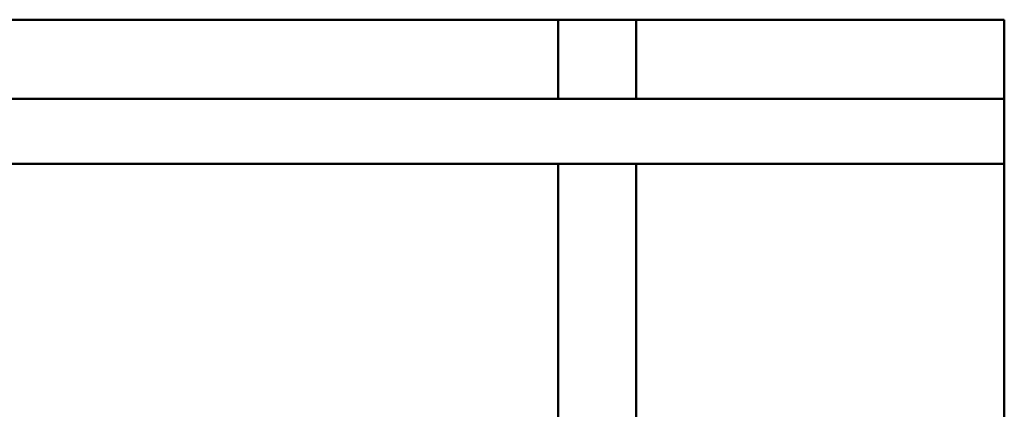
# Model space of a CAD drawing. Header units: millimetres. Extents: x 200 to 13555, y -185 to 8310.
# Tile 56 of 70: x 7216 to 7975, y 6624 to 6924. Entities that reach past the tile are written whole.
import ezdxf

# ---------------------------------------------------------------- set-up
doc = ezdxf.new("R2010")
doc.units = ezdxf.units.MM
doc.header["$LTSCALE"] = 10
doc.layers.add('Sichtbare Kanten(DIN)', color=7, linetype='Continuous', lineweight=50)

msp = doc.modelspace()

# ---------------------------------------------------------------- linework, layer by layer
at = {"layer": 'Sichtbare Kanten(DIN)'}
for p, q in [((7630.94, 6923.74), (7063.74, 6923.74)), ((7630.94, 6923.74), (7630.94, 6862.74)), ((7630.94, 6923.74), (7690.94, 6923.74)), ((7690.94, 6923.74), (7690.94, 6862.74)), ((7974.54, 6923.74), (7690.94, 6923.74)), ((7974.54, 6862.74), (7974.54, 6923.74)), ((7974.54, 6862.74), (1702.54, 6862.74)), ((7974.54, 6812.74), (7974.54, 6862.74)), ((7974.54, 6812.74), (1702.54, 6812.74)), ((7630.94, 6812.74), (7630.94, 6584.54)), ((7690.94, 6812.74), (7690.94, 6564.69)), ((7974.54, 6542.74), (7974.54, 6812.74))]:
    msp.add_line(p, q, dxfattribs=at)

doc.saveas('drawing.dxf')
